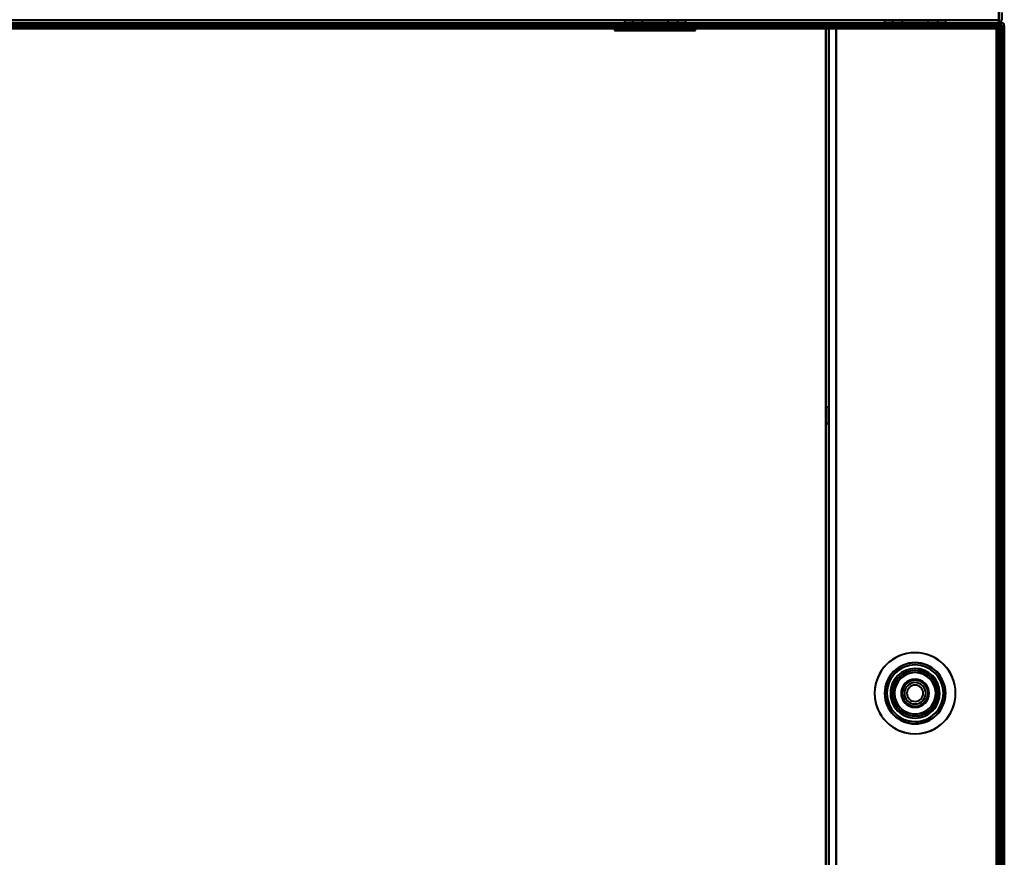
# Model space of a CAD drawing. Header units: millimetres. Extents: x -1115 to 1388, y -280 to 1010.
# Tile 73 of 76: x 169 to 362, y 740 to 904. Entities that reach past the tile are written whole.
import ezdxf

# ---------------------------------------------------------------- set-up
doc = ezdxf.new("R2010")
doc.units = ezdxf.units.MM
doc.layers.add('G-IMPT', color=8, linetype='Continuous', lineweight=40)

# ---------------------------------------------------------------- blocks, each defined once
blk = doc.blocks.new('NEXA 700 CALQUES_dwg-751640-Droite')
at = {"layer": 'G-IMPT'}
for p, q in [((360.9, 903.97), (360.9, 903.37)), ((360.9, 903.37), (360.9, 903.97)), ((360.9, 903.37), (360.9, 903.97)), ((360.9, 903.97), (360.9, 903.37)), ((361.4, 903.37), (-324.4, 903.37)), ((-323.9, 903.37), (360.9, 903.37)), ((360.9, 902.87), (-323.9, 902.87)), ((285.55, 902.37), (285.55, 901.87)), ((285.55, 902.37), (285.55, 901.87)), ((285.55, 902.37), (300.84, 902.37)), ((285.55, 902.37), (300.84, 902.37)), ((293.5, 902.37), (285.55, 902.37)), ((293.5, 902.37), (285.55, 902.37)), ((286.16, 902.37), (293.5, 902.37)), ((286.16, 902.37), (293.5, 902.37)), ((287.5, 903.87), (287.5, 903.37)), ((287.5, 903.87), (287.5, 903.37)), ((299.5, 903.87), (287.5, 903.87)), ((299.5, 903.87), (287.5, 903.87)), ((287.5, 903.87), (299.5, 903.87)), ((287.5, 903.87), (299.5, 903.87)), ((299.5, 903.87), (287.5, 903.87)), ((299.5, 903.87), (287.5, 903.87)), ((287.5, 903.87), (299.5, 903.87)), ((287.5, 903.87), (299.5, 903.87)), ((287.5, 903.37), (299.5, 903.37)), ((287.5, 903.37), (293.5, 903.37)), ((293.5, 903.37), (287.5, 903.37)), ((287.5, 903.37), (299.5, 903.37)), ((287.5, 903.37), (293.5, 903.37)), ((293.5, 903.37), (287.5, 903.37)), ((289.05, 903.87), (289.05, 903.37)), ((289.05, 903.87), (289.05, 903.37)), ((289.05, 903.87), (293.5, 903.87)), ((293.5, 903.87), (289.05, 903.87)), ((289.05, 903.87), (293.5, 903.87)), ((293.5, 903.87), (289.05, 903.87)), ((297.61, 903.37), (289.05, 903.37)), ((289.05, 903.37), (293.5, 903.37)), ((297.61, 903.37), (289.05, 903.37)), ((289.05, 903.37), (293.5, 903.37)), ((289.39, 903.87), (297.95, 903.87)), ((289.39, 903.87), (297.95, 903.87)), ((293.5, 903.37), (289.39, 903.37)), ((293.5, 903.37), (289.39, 903.37)), ((290.95, 903.87), (290.95, 903.37)), ((290.95, 903.87), (290.95, 903.37)), ((290.95, 903.87), (293.5, 903.87)), ((290.95, 903.87), (293.5, 903.87)), ((293.5, 903.87), (290.95, 903.87)), ((293.5, 903.87), (290.95, 903.87)), ((290.95, 903.37), (295.86, 903.37)), ((290.95, 903.37), (295.86, 903.37)), ((293.5, 903.37), (290.95, 903.37)), ((293.5, 903.37), (290.95, 903.37)), ((290.95, 902.37), (290.95, 901.87)), ((290.95, 902.37), (290.95, 901.87)), ((290.95, 902.37), (293.5, 902.37)), ((290.95, 902.37), (293.5, 902.37)), ((295.86, 902.37), (290.95, 902.37)), ((295.86, 902.37), (290.95, 902.37)), ((296.05, 903.87), (291.14, 903.87)), ((296.05, 903.87), (291.14, 903.87)), ((291.14, 903.37), (293.5, 903.37)), ((291.14, 903.37), (293.5, 903.37)), ((293.5, 902.37), (291.14, 902.37)), ((293.5, 902.37), (291.14, 902.37)), ((291.4, 903.37), (291.4, 902.87)), ((291.4, 903.37), (291.4, 902.87)), ((291.4, 903.37), (295.6, 903.37)), ((291.4, 903.37), (295.6, 903.37)), ((291.4, 903.37), (295.6, 903.37)), ((291.4, 903.37), (295.6, 903.37)), ((293.5, 903.37), (291.4, 903.37)), ((293.5, 903.37), (291.4, 903.37)), ((293.5, 903.37), (291.4, 903.37)), ((293.5, 903.37), (291.4, 903.37)), ((291.4, 902.87), (293.5, 902.87)), ((291.4, 902.87), (293.5, 902.87)), ((293.5, 902.87), (291.4, 902.87)), ((293.5, 902.87), (291.4, 902.87)), ((291.9, 902.87), (291.9, 902.37)), ((291.9, 902.87), (291.9, 902.37)), ((291.9, 902.87), (295.1, 902.87)), ((291.9, 902.87), (295.1, 902.87)), ((291.9, 902.87), (295.1, 902.87)), ((291.9, 902.87), (295.1, 902.87)), ((293.5, 902.87), (291.9, 902.87)), ((293.5, 902.87), (291.9, 902.87)), ((291.9, 902.37), (293.5, 902.37)), ((291.9, 902.37), (293.5, 902.37)), ((293.5, 902.37), (291.9, 902.37)), ((293.5, 902.37), (291.9, 902.37)), ((293.5, 903.87), (297.61, 903.87)), ((297.95, 903.87), (293.5, 903.87)), ((293.5, 903.87), (297.61, 903.87)), ((297.95, 903.87), (293.5, 903.87)), ((293.5, 903.87), (296.05, 903.87)), ((293.5, 903.87), (296.05, 903.87)), ((295.86, 903.87), (293.5, 903.87)), ((295.86, 903.87), (293.5, 903.87)), ((297.95, 903.37), (293.5, 903.37)), ((293.5, 903.37), (299.5, 903.37)), ((299.5, 903.37), (293.5, 903.37)), ((293.5, 903.37), (297.95, 903.37)), ((297.95, 903.37), (293.5, 903.37)), ((293.5, 903.37), (299.5, 903.37)), ((299.5, 903.37), (293.5, 903.37)), ((293.5, 903.37), (297.95, 903.37)), ((293.5, 903.37), (296.05, 903.37)), ((293.5, 903.37), (296.05, 903.37)), ((296.05, 903.37), (293.5, 903.37)), ((296.05, 903.37), (293.5, 903.37)), ((295.6, 903.37), (293.5, 903.37)), ((295.6, 903.37), (293.5, 903.37)), ((293.5, 902.87), (295.6, 902.87)), ((293.5, 902.87), (295.6, 902.87)), ((295.6, 902.87), (293.5, 902.87)), ((295.6, 902.87), (293.5, 902.87)), ((295.1, 902.87), (293.5, 902.87)), ((295.1, 902.87), (293.5, 902.87)), ((295.1, 902.87), (293.5, 902.87)), ((295.1, 902.87), (293.5, 902.87)), ((293.5, 902.37), (295.1, 902.37)), ((293.5, 902.37), (295.1, 902.37)), ((293.5, 902.37), (296.05, 902.37)), ((295.1, 902.37), (293.5, 902.37)), ((293.5, 902.37), (296.05, 902.37)), ((295.1, 902.37), (293.5, 902.37)), ((296.05, 902.37), (293.5, 902.37)), ((296.05, 902.37), (293.5, 902.37)), ((293.5, 902.37), (301.45, 902.37)), ((293.5, 902.37), (301.45, 902.37)), ((301.45, 902.37), (293.5, 902.37)), ((301.45, 902.37), (293.5, 902.37)), ((295.1, 902.37), (295.1, 902.87)), ((295.1, 902.37), (295.1, 902.87)), ((295.6, 902.87), (295.6, 903.37)), ((295.6, 902.87), (295.6, 903.37)), ((296.05, 903.37), (296.05, 903.87)), ((296.05, 903.37), (296.05, 903.87)), ((296.05, 901.87), (296.05, 902.37)), ((296.05, 901.87), (296.05, 902.37)), ((297.95, 903.37), (297.95, 903.87)), ((297.95, 903.37), (297.95, 903.87)), ((299.5, 903.37), (299.5, 903.87)), ((299.5, 903.37), (299.5, 903.87)), ((301.45, 901.87), (301.45, 902.37)), ((301.45, 901.87), (301.45, 902.37)), ((327, 902.27), (327, 129.47)), ((327, 902.27), (327.6, 902.27)), ((327.6, 902.27), (327, 902.27)), ((327, 902.27), (327.6, 902.27)), ((327.6, 902.27), (327, 902.27)), ((338.5, 903.87), (338.5, 903.37)), ((338.5, 903.87), (338.5, 903.37)), ((338.5, 903.87), (338.5, 903.37)), ((350.5, 903.87), (338.5, 903.87)), ((350.5, 903.87), (338.5, 903.87)), ((338.5, 903.87), (350.5, 903.87)), ((338.5, 903.87), (350.5, 903.87)), ((350.5, 903.87), (338.5, 903.87)), ((350.5, 903.87), (338.5, 903.87)), ((338.5, 903.87), (350.5, 903.87)), ((338.5, 903.87), (350.5, 903.87)), ((350.5, 903.87), (338.5, 903.87)), ((350.5, 903.87), (338.5, 903.87)), ((338.5, 903.87), (350.5, 903.87)), ((338.5, 903.87), (350.5, 903.87)), ((338.5, 903.37), (350.5, 903.37)), ((338.5, 903.37), (344.5, 903.37)), ((344.5, 903.37), (338.5, 903.37)), ((338.5, 903.37), (350.5, 903.37)), ((338.5, 903.37), (344.5, 903.37)), ((344.5, 903.37), (338.5, 903.37)), ((338.5, 903.37), (350.5, 903.37)), ((338.5, 903.37), (344.5, 903.37)), ((344.5, 903.37), (338.5, 903.37)), ((340.05, 903.87), (340.05, 903.37)), ((340.05, 903.87), (340.05, 903.37)), ((340.05, 903.87), (340.05, 903.37)), ((340.05, 903.87), (344.5, 903.87)), ((344.5, 903.87), (340.05, 903.87)), ((340.05, 903.87), (344.5, 903.87)), ((344.5, 903.87), (340.05, 903.87)), ((340.05, 903.87), (344.5, 903.87)), ((344.5, 903.87), (340.05, 903.87)), ((348.61, 903.37), (340.05, 903.37)), ((340.05, 903.37), (344.5, 903.37)), ((348.61, 903.37), (340.05, 903.37)), ((340.05, 903.37), (344.5, 903.37)), ((348.61, 903.37), (340.05, 903.37)), ((340.05, 903.37), (344.5, 903.37)), ((340.39, 903.87), (348.95, 903.87)), ((340.39, 903.87), (348.95, 903.87)), ((340.39, 903.87), (348.95, 903.87)), ((344.5, 903.37), (340.39, 903.37)), ((344.5, 903.37), (340.39, 903.37)), ((344.5, 903.37), (340.39, 903.37)), ((341.95, 903.87), (341.95, 903.37)), ((341.95, 903.87), (341.95, 903.37)), ((341.95, 903.87), (341.95, 903.37)), ((344.5, 903.87), (341.95, 903.87)), ((341.95, 903.87), (344.5, 903.87)), ((344.5, 903.87), (341.95, 903.87)), ((341.95, 903.87), (344.5, 903.87)), ((344.5, 903.87), (341.95, 903.87)), ((341.95, 903.87), (344.5, 903.87)), ((341.95, 903.37), (346.86, 903.37)), ((344.5, 903.37), (341.95, 903.37)), ((341.95, 903.37), (346.86, 903.37)), ((344.5, 903.37), (341.95, 903.37)), ((341.95, 903.37), (346.86, 903.37)), ((344.5, 903.37), (341.95, 903.37)), ((347.05, 903.87), (342.14, 903.87)), ((347.05, 903.87), (342.14, 903.87)), ((347.05, 903.87), (342.14, 903.87)), ((342.14, 903.37), (344.5, 903.37)), ((342.14, 903.37), (344.5, 903.37)), ((342.14, 903.37), (344.5, 903.37)), ((342.4, 903.37), (342.4, 902.87)), ((342.4, 903.37), (342.4, 902.87)), ((342.4, 903.37), (342.4, 902.87)), ((342.4, 903.37), (344.5, 903.37)), ((346.6, 903.37), (342.4, 903.37)), ((344.5, 903.37), (342.4, 903.37)), ((342.4, 903.37), (344.5, 903.37)), ((346.6, 903.37), (342.4, 903.37)), ((344.5, 903.37), (342.4, 903.37)), ((342.4, 903.37), (344.5, 903.37)), ((346.6, 903.37), (342.4, 903.37)), ((344.5, 903.37), (342.4, 903.37)), ((342.4, 902.87), (346.6, 902.87)), ((342.4, 902.87), (346.6, 902.87)), ((346.6, 902.87), (342.4, 902.87)), ((346.6, 902.87), (342.4, 902.87)), ((342.4, 902.87), (346.6, 902.87)), ((342.4, 902.87), (346.6, 902.87)), ((346.6, 902.87), (342.4, 902.87)), ((346.6, 902.87), (342.4, 902.87)), ((342.4, 902.87), (346.6, 902.87)), ((342.4, 902.87), (346.6, 902.87)), ((346.6, 902.87), (342.4, 902.87)), ((346.6, 902.87), (342.4, 902.87)), ((342.9, 902.87), (342.9, 902.37)), ((342.9, 902.87), (342.9, 902.37)), ((342.9, 902.87), (342.9, 902.37)), ((342.9, 902.87), (344.5, 902.87)), ((344.5, 902.87), (342.9, 902.87)), ((346.1, 902.87), (342.9, 902.87)), ((342.9, 902.87), (344.5, 902.87)), ((344.5, 902.87), (342.9, 902.87)), ((346.1, 902.87), (342.9, 902.87)), ((342.9, 902.87), (344.5, 902.87)), ((344.5, 902.87), (342.9, 902.87)), ((346.1, 902.87), (342.9, 902.87)), ((342.9, 902.37), (344.5, 902.37)), ((342.9, 902.37), (346.1, 902.37)), ((344.5, 902.37), (342.9, 902.37)), ((342.9, 902.37), (344.5, 902.37)), ((342.9, 902.37), (346.1, 902.37)), ((344.5, 902.37), (342.9, 902.37)), ((342.9, 902.37), (344.5, 902.37)), ((342.9, 902.37), (346.1, 902.37)), ((344.5, 902.37), (342.9, 902.37)), ((346.86, 903.87), (344.5, 903.87)), ((344.5, 903.87), (347.05, 903.87)), ((344.5, 903.87), (348.61, 903.87)), ((348.95, 903.87), (344.5, 903.87)), ((346.86, 903.87), (344.5, 903.87)), ((344.5, 903.87), (347.05, 903.87)), ((344.5, 903.87), (348.61, 903.87)), ((348.95, 903.87), (344.5, 903.87)), ((346.86, 903.87), (344.5, 903.87)), ((344.5, 903.87), (347.05, 903.87)), ((344.5, 903.87), (348.61, 903.87)), ((348.95, 903.87), (344.5, 903.87)), ((344.5, 903.37), (347.05, 903.37)), ((347.05, 903.37), (344.5, 903.37)), ((344.5, 903.37), (346.6, 903.37)), ((346.6, 903.37), (344.5, 903.37)), ((344.5, 903.37), (350.5, 903.37)), ((348.95, 903.37), (344.5, 903.37)), ((350.5, 903.37), (344.5, 903.37)), ((344.5, 903.37), (348.95, 903.37)), ((344.5, 903.37), (347.05, 903.37)), ((347.05, 903.37), (344.5, 903.37)), ((344.5, 903.37), (346.6, 903.37)), ((346.6, 903.37), (344.5, 903.37)), ((344.5, 903.37), (350.5, 903.37)), ((348.95, 903.37), (344.5, 903.37)), ((350.5, 903.37), (344.5, 903.37)), ((344.5, 903.37), (348.95, 903.37)), ((344.5, 903.37), (347.05, 903.37)), ((347.05, 903.37), (344.5, 903.37)), ((344.5, 903.37), (346.6, 903.37)), ((346.6, 903.37), (344.5, 903.37)), ((344.5, 903.37), (350.5, 903.37)), ((348.95, 903.37), (344.5, 903.37)), ((350.5, 903.37), (344.5, 903.37)), ((344.5, 903.37), (348.95, 903.37)), ((344.5, 902.87), (346.1, 902.87)), ((346.1, 902.87), (344.5, 902.87)), ((344.5, 902.87), (346.1, 902.87)), ((346.1, 902.87), (344.5, 902.87)), ((344.5, 902.87), (346.1, 902.87)), ((346.1, 902.87), (344.5, 902.87)), ((344.5, 902.37), (346.1, 902.37)), ((346.1, 902.37), (344.5, 902.37)), ((344.5, 902.37), (346.1, 902.37)), ((346.1, 902.37), (344.5, 902.37)), ((344.5, 902.37), (346.1, 902.37)), ((346.1, 902.37), (344.5, 902.37)), ((346.1, 902.37), (346.1, 902.87)), ((346.1, 902.37), (346.1, 902.87)), ((346.1, 902.37), (346.1, 902.87)), ((346.6, 902.87), (346.6, 903.37)), ((346.6, 902.87), (346.6, 903.37)), ((346.6, 902.87), (346.6, 903.37)), ((347.05, 903.37), (347.05, 903.87)), ((347.05, 903.37), (347.05, 903.87)), ((347.05, 903.37), (347.05, 903.87)), ((348.95, 903.37), (348.95, 903.87)), ((348.95, 903.37), (348.95, 903.87)), ((348.95, 903.37), (348.95, 903.87)), ((350.5, 903.37), (350.5, 903.87)), ((350.5, 903.37), (350.5, 903.87)), ((350.5, 903.37), (350.5, 903.87)), ((360.9, 902.27), (360.9, 902.87)), ((360.9, 902.87), (360.9, 902.27)), ((360.9, 902.27), (360.9, 902.87)), ((360.9, 902.87), (360.9, 902.27)), ((361.5, 902.27), (360.9, 902.27)), ((360.9, 902.27), (361.5, 902.27)), ((361.5, 902.27), (360.9, 902.27)), ((360.9, 902.27), (361.5, 902.27)), ((361.4, 903.37), (361.4, 902.77)), ((361.4, 903.37), (361.4, 902.77)), ((361.4, 902.77), (361.4, 903.37)), ((361.4, 902.77), (361.4, 903.37)), ((361.4, 902.77), (362, 902.77)), ((361.4, 902.77), (362, 902.77)), ((362, 902.77), (361.4, 902.77)), ((362, 902.77), (361.4, 902.77)), ((361.4, 902.77), (362, 902.77)), ((361.4, 902.77), (362, 902.77)), ((362, 902.77), (361.4, 902.77)), ((362, 902.77), (361.4, 902.77)), ((361.5, 129.47), (361.5, 902.27)), ((362, 128.97), (362, 902.77)), ((362, 128.97), (362, 902.77)), ((285.55, 901.87), (296.55, 901.87)), ((285.55, 901.87), (296.55, 901.87)), ((290.45, 901.87), (285.55, 901.87)), ((286.16, 901.87), (285.55, 901.87)), ((290.45, 901.87), (285.55, 901.87)), ((286.16, 901.87), (285.55, 901.87)), ((301.45, 901.87), (286.16, 901.87)), ((301.45, 901.87), (286.16, 901.87)), ((290.45, 901.87), (301.45, 901.87)), ((290.45, 901.87), (301.45, 901.87)), ((300.84, 901.87), (290.45, 901.87)), ((300.84, 901.87), (290.45, 901.87)), ((290.95, 901.87), (291.14, 901.87)), ((290.95, 901.87), (292.52, 901.87)), ((290.95, 901.87), (291.14, 901.87)), ((290.95, 901.87), (292.52, 901.87)), ((294.48, 901.87), (290.95, 901.87)), ((294.48, 901.87), (290.95, 901.87)), ((291.14, 901.87), (296.05, 901.87)), ((291.14, 901.87), (296.05, 901.87)), ((292.52, 901.87), (295.86, 901.87)), ((292.52, 901.87), (295.86, 901.87)), ((296.05, 901.87), (292.52, 901.87)), ((296.05, 901.87), (292.52, 901.87)), ((327.5, 827.97), (327, 827.97)), ((327.5, 827.97), (327, 827.97)), ((327, 827.97), (327, 826.37)), ((327, 827.97), (327, 824.77)), ((327, 827.97), (327, 826.37)), ((327, 827.97), (327, 824.77)), ((327, 826.37), (327, 827.97)), ((327, 826.37), (327, 827.97)), ((327.5, 827.97), (327.5, 824.77)), ((327.5, 827.97), (327.5, 824.77)), ((327.5, 827.97), (327.5, 824.77)), ((327.5, 827.97), (327.5, 824.77)), ((327.5, 824.77), (327.5, 827.97)), ((327.5, 824.77), (327.5, 827.97)), ((327.5, 824.77), (327.5, 827.97)), ((327.5, 824.77), (327.5, 827.97)), ((327, 826.37), (327, 824.77)), ((327, 826.37), (327, 824.77)), ((327, 824.77), (327, 826.37)), ((327, 824.77), (327, 826.37)), ((327, 824.77), (327.5, 824.77)), ((327, 824.77), (327.5, 824.77))]:
    blk.add_line(p, q, dxfattribs=at)
at = {"layer": 'G-IMPT', "flags": 128}
for points in [[(360.9, 936.87), (360.91, 928.62), (360.93, 920.37), (360.94, 912.12), (360.95, 903.87)], [(360.95, 903.87), (360.94, 912.12), (360.93, 920.37), (360.91, 928.62), (360.9, 936.87)], [(360.9, 903.87), (360.9, 912.12), (360.9, 920.37), (360.9, 928.62), (360.9, 936.87)], [(360.9, 936.87), (360.9, 928.62), (360.9, 920.37), (360.9, 912.12), (360.9, 903.87)], [(360.95, 903.87), (360.96, 912.37), (360.98, 920.87), (360.99, 929.37), (361, 937.87)], [(361, 937.87), (360.99, 929.37), (360.98, 920.87), (360.96, 912.37), (360.95, 903.87)], [(361, 936.87), (360.99, 928.62), (360.98, 920.37), (360.96, 912.12), (360.95, 903.87)], [(360.95, 903.87), (360.96, 912.12), (360.98, 920.37), (360.99, 928.62), (361, 936.87)], [(361, 903.87), (361, 912.37), (361, 920.87), (361, 929.37), (361, 937.87)], [(361, 937.87), (361, 929.37), (361, 920.87), (361, 912.37), (361, 903.87)], [(361, 903.87), (361, 912.12), (361, 920.37), (361, 928.62), (361, 936.87)], [(361, 936.87), (361, 928.62), (361, 920.37), (361, 912.12), (361, 903.87)], [(-323.9, 903.97), (-152.7, 903.97), (18.5, 903.97), (189.7, 903.97), (360.9, 903.97)], [(360.9, 905.37), (360.9, 905.02), (360.9, 904.67), (360.9, 904.32), (360.9, 903.97)], [(361.5, 905.37), (361.5, 905.02), (361.5, 904.67), (361.5, 904.32), (361.5, 903.97)], [(361.4, 903.37), (189.95, 903.37), (18.5, 903.37), (-152.95, 903.37), (-324.4, 903.37)], [(-324.4, 903.37), (-152.95, 903.37), (18.5, 903.37), (189.95, 903.37), (361.4, 903.37)], [(-324.4, 903.37), (-152.95, 903.37), (18.5, 903.37), (189.95, 903.37), (361.4, 903.37)], [(361.4, 903.37), (189.95, 903.37), (18.5, 903.37), (-152.95, 903.37), (-324.4, 903.37)], [(-324.4, 902.87), (-152.95, 902.87), (18.5, 902.87), (189.95, 902.87), (361.4, 902.87)], [(361.4, 902.87), (189.95, 902.87), (18.5, 902.87), (-152.95, 902.87), (-324.4, 902.87)], [(-324.4, 902.77), (-152.95, 902.77), (18.5, 902.77), (189.95, 902.77), (361.4, 902.77)], [(361.4, 902.77), (189.95, 902.77), (18.5, 902.77), (-152.95, 902.77), (-324.4, 902.77)], [(-324.4, 902.77), (-152.95, 902.77), (18.5, 902.77), (189.95, 902.77), (361.4, 902.77)], [(361.4, 902.77), (189.95, 902.77), (18.5, 902.77), (-152.95, 902.77), (-324.4, 902.77)], [(-324.4, 902.77), (-152.95, 902.77), (18.5, 902.77), (189.95, 902.77), (361.4, 902.77)], [(361.4, 902.77), (189.95, 902.77), (18.5, 902.77), (-152.95, 902.77), (-324.4, 902.77)], [(-323.9, 903.37), (-152.7, 903.37), (18.5, 903.37), (189.7, 903.37), (360.9, 903.37)], [(360.9, 903.37), (189.7, 903.37), (18.5, 903.37), (-152.7, 903.37), (-323.9, 903.37)], [(360.9, 903.37), (189.7, 903.37), (18.5, 903.37), (-152.7, 903.37), (-323.9, 903.37)], [(-323.9, 903.37), (-152.7, 903.37), (18.5, 903.37), (189.7, 903.37), (360.9, 903.37)], [(360.9, 903.37), (189.7, 903.37), (18.5, 903.37), (-152.7, 903.37), (-323.9, 903.37)], [(-323.9, 903.37), (-152.7, 903.37), (18.5, 903.37), (189.7, 903.37), (360.9, 903.37)], [(360.9, 903.37), (189.7, 903.37), (18.5, 903.37), (-152.7, 903.37), (-323.9, 903.37)], [(-323.9, 903.37), (-152.7, 903.37), (18.5, 903.37), (189.7, 903.37), (360.9, 903.37)], [(360.9, 902.87), (189.7, 902.87), (18.5, 902.87), (-152.7, 902.87), (-323.9, 902.87)], [(-323.9, 902.87), (-152.7, 902.87), (18.5, 902.87), (189.7, 902.87), (360.9, 902.87)], [(360.9, 902.87), (189.7, 902.87), (18.5, 902.87), (-152.7, 902.87), (-323.9, 902.87)], [(-323.9, 902.87), (-152.7, 902.87), (18.5, 902.87), (189.7, 902.87), (360.9, 902.87)], [(360.9, 902.87), (189.7, 902.87), (18.5, 902.87), (-152.7, 902.87), (-323.9, 902.87)], [(360.9, 902.87), (189.7, 902.87), (18.5, 902.87), (-152.7, 902.87), (-323.9, 902.87)], [(-323.9, 902.87), (-152.7, 902.87), (18.5, 902.87), (189.7, 902.87), (360.9, 902.87)], [(-323.9, 902.87), (-152.7, 902.87), (18.5, 902.87), (189.7, 902.87), (360.9, 902.87)], [(360.9, 902.87), (189.7, 902.87), (18.5, 902.87), (-152.7, 902.87), (-323.9, 902.87)], [(-323.9, 902.87), (-152.7, 902.87), (18.5, 902.87), (189.7, 902.87), (360.9, 902.87)], [(-323.9, 902.87), (-152.7, 902.87), (18.5, 902.87), (189.7, 902.87), (360.9, 902.87)], [(360.9, 902.87), (189.7, 902.87), (18.5, 902.87), (-152.7, 902.87), (-323.9, 902.87)], [(360.9, 902.37), (189.7, 902.37), (18.5, 902.37), (-152.7, 902.37), (-323.9, 902.37)], [(360.9, 902.37), (189.7, 902.37), (18.5, 902.37), (-152.7, 902.37), (-323.9, 902.37)], [(-323.9, 902.37), (-152.7, 902.37), (18.5, 902.37), (189.7, 902.37), (360.9, 902.37)], [(-323.9, 902.37), (-152.7, 902.37), (18.5, 902.37), (189.7, 902.37), (360.9, 902.37)], [(360.9, 902.37), (189.7, 902.37), (18.5, 902.37), (-152.7, 902.37), (-323.9, 902.37)], [(-323.9, 902.37), (-152.7, 902.37), (18.5, 902.37), (189.7, 902.37), (360.9, 902.37)], [(-323.9, 902.27), (-160.67, 902.27), (2.55, 902.27), (165.78, 902.27), (329, 902.27)], [(-323.9, 902.27), (-152.7, 902.27), (18.5, 902.27), (189.7, 902.27), (360.9, 902.27)], [(329, 902.27), (165.78, 902.27), (2.55, 902.27), (-160.67, 902.27), (-323.9, 902.27)], [(329, 902.27), (165.78, 902.27), (2.55, 902.27), (-160.67, 902.27), (-323.9, 902.27)], [(-323.9, 902.27), (-160.67, 902.27), (2.55, 902.27), (165.78, 902.27), (329, 902.27)], [(360.9, 902.27), (189.7, 902.27), (18.5, 902.27), (-152.7, 902.27), (-323.9, 902.27)], [(327.5, 902.32), (327.37, 902.31), (327.25, 902.3), (327.12, 902.28), (327, 902.27)], [(327, 902.27), (327.12, 902.28), (327.25, 902.3), (327.37, 902.31), (327.5, 902.32)], [(327, 902.27), (327, 717.05), (327, 531.82), (327, 346.6), (327, 161.37)], [(327, 161.37), (327, 346.6), (327, 531.82), (327, 717.05), (327, 902.27)], [(327, 161.37), (327, 346.6), (327, 531.82), (327, 717.05), (327, 902.27)], [(327, 902.27), (327.12, 902.27), (327.25, 902.27), (327.37, 902.27), (327.5, 902.27)], [(327, 902.27), (327, 717.05), (327, 531.82), (327, 346.6), (327, 161.37)], [(327.5, 902.27), (327.37, 902.27), (327.25, 902.27), (327.12, 902.27), (327, 902.27)], [(361.5, 902.37), (353, 902.36), (344.5, 902.35), (336, 902.33), (327.5, 902.32)], [(327.5, 902.32), (336, 902.33), (344.5, 902.35), (353, 902.36), (361.5, 902.37)], [(360.5, 902.37), (352.25, 902.37), (344, 902.37), (335.75, 902.37), (327.5, 902.37)], [(327.5, 902.37), (336, 902.37), (344.5, 902.37), (353, 902.37), (361.5, 902.37)], [(361.5, 902.37), (353, 902.37), (344.5, 902.37), (336, 902.37), (327.5, 902.37)], [(327.5, 902.37), (335.75, 902.37), (344, 902.37), (352.25, 902.37), (360.5, 902.37)], [(360.5, 902.37), (352.25, 902.36), (344, 902.35), (335.75, 902.33), (327.5, 902.32)], [(327.5, 902.32), (335.75, 902.33), (344, 902.35), (352.25, 902.36), (360.5, 902.37)], [(327.5, 902.32), (335.75, 902.31), (344, 902.3), (352.25, 902.28), (360.5, 902.27)], [(360.5, 902.27), (352.25, 902.28), (344, 902.3), (335.75, 902.31), (327.5, 902.32)], [(327.5, 902.27), (335.75, 902.27), (344, 902.27), (352.25, 902.27), (360.5, 902.27)], [(360.5, 902.27), (352.25, 902.27), (344, 902.27), (335.75, 902.27), (327.5, 902.27)], [(327.6, 902.87), (327.95, 902.87), (328.3, 902.87), (328.65, 902.87), (329, 902.87)], [(329, 902.87), (328.65, 902.87), (328.3, 902.87), (327.95, 902.87), (327.6, 902.87)], [(329, 902.87), (328.65, 902.87), (328.3, 902.87), (327.95, 902.87), (327.6, 902.87)], [(327.6, 902.87), (327.95, 902.87), (328.3, 902.87), (328.65, 902.87), (329, 902.87)], [(327.6, 902.27), (327.6, 709.07), (327.6, 515.87), (327.6, 322.67), (327.6, 129.47)], [(329, 902.27), (328.65, 902.27), (328.3, 902.27), (327.95, 902.27), (327.6, 902.27)], [(327.6, 129.47), (327.6, 322.67), (327.6, 515.87), (327.6, 709.07), (327.6, 902.27)], [(327.6, 902.27), (327.95, 902.27), (328.3, 902.27), (328.65, 902.27), (329, 902.27)], [(327.6, 129.47), (327.6, 322.67), (327.6, 515.87), (327.6, 709.07), (327.6, 902.27)], [(327.6, 902.27), (327.95, 902.27), (328.3, 902.27), (328.65, 902.27), (329, 902.27)], [(329, 902.27), (328.65, 902.27), (328.3, 902.27), (327.95, 902.27), (327.6, 902.27)], [(327.6, 902.27), (327.6, 709.07), (327.6, 515.87), (327.6, 322.67), (327.6, 129.47)], [(360.9, 903.37), (352.92, 903.37), (344.95, 903.37), (336.97, 903.37), (329, 903.37)], [(329, 903.37), (336.97, 903.37), (344.95, 903.37), (352.92, 903.37), (360.9, 903.37)], [(329, 902.87), (329, 903), (329, 903.12), (329, 903.25), (329, 903.37)], [(329, 903.37), (336.97, 903.37), (344.95, 903.37), (352.92, 903.37), (360.9, 903.37)], [(360.9, 903.37), (352.92, 903.37), (344.95, 903.37), (336.97, 903.37), (329, 903.37)], [(329, 903.37), (329, 903.25), (329, 903.12), (329, 903), (329, 902.87)], [(329, 902.87), (329, 903), (329, 903.12), (329, 903.25), (329, 903.37)], [(329, 903.37), (329, 903.25), (329, 903.12), (329, 903), (329, 902.87)], [(329, 902.87), (336.87, 902.87), (344.75, 902.87), (352.62, 902.87), (360.5, 902.87)], [(360.5, 902.87), (352.62, 902.87), (344.75, 902.87), (336.87, 902.87), (329, 902.87)], [(361.45, 902.82), (353.34, 902.83), (345.22, 902.85), (337.11, 902.86), (329, 902.87)], [(329, 902.87), (337.11, 902.86), (345.22, 902.85), (353.34, 902.83), (361.45, 902.82)], [(329, 902.87), (336.87, 902.87), (344.75, 902.87), (352.62, 902.87), (360.5, 902.87)], [(360.5, 902.87), (352.62, 902.87), (344.75, 902.87), (336.87, 902.87), (329, 902.87)], [(329, 902.87), (337.1, 902.87), (345.2, 902.87), (353.3, 902.87), (361.4, 902.87)], [(361.4, 902.87), (353.3, 902.87), (345.2, 902.87), (337.1, 902.87), (329, 902.87)], [(361.4, 902.77), (353.3, 902.77), (345.2, 902.77), (337.1, 902.77), (329, 902.77)], [(329, 902.77), (329, 902.65), (329, 902.52), (329, 902.4), (329, 902.27)], [(361.4, 902.77), (353.3, 902.77), (345.2, 902.77), (337.1, 902.77), (329, 902.77)], [(329, 902.77), (337.11, 902.77), (345.22, 902.77), (353.34, 902.77), (361.45, 902.77)], [(361.45, 902.77), (353.34, 902.77), (345.22, 902.77), (337.11, 902.77), (329, 902.77)], [(329, 902.77), (337.1, 902.77), (345.2, 902.77), (353.3, 902.77), (361.4, 902.77)], [(361.4, 902.77), (353.3, 902.77), (345.2, 902.77), (337.1, 902.77), (329, 902.77)], [(329, 902.77), (329, 902.65), (329, 902.52), (329, 902.4), (329, 902.27)], [(329, 902.27), (329, 902.4), (329, 902.52), (329, 902.65), (329, 902.77)], [(329, 902.77), (337.1, 902.77), (345.2, 902.77), (353.3, 902.77), (361.4, 902.77)], [(329, 902.77), (329, 902.65), (329, 902.52), (329, 902.4), (329, 902.27)], [(329, 902.27), (329, 902.4), (329, 902.52), (329, 902.65), (329, 902.77)], [(329, 902.27), (329, 902.4), (329, 902.52), (329, 902.65), (329, 902.77)], [(329, 902.77), (329, 902.65), (329, 902.52), (329, 902.4), (329, 902.27)], [(329, 902.27), (329, 902.4), (329, 902.52), (329, 902.65), (329, 902.77)], [(329, 902.77), (337.1, 902.77), (345.2, 902.77), (353.3, 902.77), (361.4, 902.77)], [(329, 902.27), (336.97, 902.27), (344.95, 902.27), (352.92, 902.27), (360.9, 902.27)], [(329, 129.47), (329, 322.67), (329, 515.87), (329, 709.07), (329, 902.27)], [(360.9, 902.27), (352.92, 902.27), (344.95, 902.27), (336.97, 902.27), (329, 902.27)], [(329, 902.27), (329, 709.07), (329, 515.87), (329, 322.67), (329, 129.47)], [(360.5, 902.27), (352.62, 902.27), (344.75, 902.27), (336.87, 902.27), (329, 902.27)], [(329, 902.27), (336.87, 902.27), (344.75, 902.27), (352.62, 902.27), (360.5, 902.27)], [(329, 902.27), (329, 709.07), (329, 515.87), (329, 322.67), (329, 129.47)], [(329, 902.27), (336.87, 902.27), (344.75, 902.27), (352.62, 902.27), (360.5, 902.27)], [(329, 902.27), (336.97, 902.27), (344.95, 902.27), (352.92, 902.27), (360.9, 902.27)], [(329, 129.47), (329, 322.67), (329, 515.87), (329, 709.07), (329, 902.27)], [(360.5, 902.27), (352.62, 902.27), (344.75, 902.27), (336.87, 902.27), (329, 902.27)], [(329, 902.27), (329, 709.07), (329, 515.87), (329, 322.67), (329, 129.47)], [(329, 129.47), (329, 322.67), (329, 515.87), (329, 709.07), (329, 902.27)], [(329, 129.47), (329, 322.67), (329, 515.87), (329, 709.07), (329, 902.27)], [(329, 902.27), (329, 709.07), (329, 515.87), (329, 322.67), (329, 129.47)], [(360.9, 902.27), (352.92, 902.27), (344.95, 902.27), (336.97, 902.27), (329, 902.27)], [(360.5, 902.87), (360.5, 902.75), (360.5, 902.62), (360.5, 902.5), (360.5, 902.37)], [(360.5, 902.37), (360.5, 902.5), (360.5, 902.62), (360.5, 902.75), (360.5, 902.87)], [(360.5, 902.87), (360.5, 902.75), (360.5, 902.62), (360.5, 902.5), (360.5, 902.37)], [(360.5, 902.37), (360.5, 902.5), (360.5, 902.62), (360.5, 902.75), (360.5, 902.87)], [(360.5, 902.27), (360.5, 709.07), (360.5, 515.87), (360.5, 322.67), (360.5, 129.47)], [(360.5, 129.47), (360.5, 322.67), (360.5, 515.87), (360.5, 709.07), (360.5, 902.27)], [(360.5, 902.27), (360.5, 709.07), (360.5, 515.87), (360.5, 322.67), (360.5, 129.47)], [(360.5, 129.47), (360.5, 322.67), (360.5, 515.87), (360.5, 709.07), (360.5, 902.27)], [(360.5, 129.47), (360.5, 322.67), (360.5, 515.87), (360.5, 709.07), (360.5, 902.27)], [(360.5, 902.27), (360.5, 709.07), (360.5, 515.87), (360.5, 322.67), (360.5, 129.47)], [(360.5, 902.27), (360.5, 709.07), (360.5, 515.87), (360.5, 322.67), (360.5, 129.47)], [(360.5, 129.47), (360.5, 322.67), (360.5, 515.87), (360.5, 709.07), (360.5, 902.27)], [(360.9, 903.37), (360.9, 903.5), (360.9, 903.62), (360.9, 903.75), (360.9, 903.87)], [(360.9, 903.87), (360.9, 903.75), (360.9, 903.62), (360.9, 903.5), (360.9, 903.37)], [(360.95, 903.87), (360.94, 903.75), (360.93, 903.62), (360.91, 903.5), (360.9, 903.37)], [(360.9, 903.37), (360.91, 903.5), (360.93, 903.62), (360.94, 903.75), (360.95, 903.87)], [(361.4, 903.37), (361.27, 903.37), (361.15, 903.37), (361.02, 903.37), (360.9, 903.37)], [(360.9, 903.37), (361.02, 903.37), (361.15, 903.37), (361.27, 903.37), (361.4, 903.37)], [(361.4, 903.37), (361.27, 903.37), (361.15, 903.37), (361.02, 903.37), (360.9, 903.37)], [(360.9, 903.37), (361.02, 903.37), (361.15, 903.37), (361.27, 903.37), (361.4, 903.37)], [(361.4, 903.37), (361.27, 903.37), (361.15, 903.37), (361.02, 903.37), (360.9, 903.37)], [(360.9, 903.37), (361.02, 903.37), (361.15, 903.37), (361.27, 903.37), (361.4, 903.37)], [(360.9, 903.37), (361.02, 903.37), (361.15, 903.37), (361.27, 903.37), (361.4, 903.37)], [(361.4, 903.37), (361.27, 903.37), (361.15, 903.37), (361.02, 903.37), (360.9, 903.37)], [(361.4, 902.87), (361.27, 902.87), (361.15, 902.87), (361.02, 902.87), (360.9, 902.87)], [(360.9, 902.87), (360.9, 902.75), (360.9, 902.62), (360.9, 902.5), (360.9, 902.37)], [(360.9, 902.37), (360.9, 902.5), (360.9, 902.62), (360.9, 902.75), (360.9, 902.87)], [(360.9, 902.37), (360.9, 902.5), (360.9, 902.62), (360.9, 902.75), (360.9, 902.87)], [(360.9, 902.87), (361.02, 902.87), (361.15, 902.87), (361.27, 902.87), (361.4, 902.87)], [(360.9, 902.87), (360.9, 902.75), (360.9, 902.62), (360.9, 902.5), (360.9, 902.37)], [(360.9, 902.87), (361.02, 902.87), (361.15, 902.87), (361.27, 902.87), (361.4, 902.87)], [(361.4, 902.87), (361.27, 902.87), (361.15, 902.87), (361.02, 902.87), (360.9, 902.87)], [(360.9, 902.32), (360.9, 902.33), (360.9, 902.35), (360.9, 902.36), (360.9, 902.37)], [(360.9, 902.37), (360.9, 902.36), (360.9, 902.35), (360.9, 902.33), (360.9, 902.32)], [(360.9, 902.27), (360.9, 902.28), (360.9, 902.3), (360.9, 902.31), (360.9, 902.32)], [(360.9, 902.32), (360.9, 902.31), (360.9, 902.3), (360.9, 902.28), (360.9, 902.27)], [(360.9, 902.27), (360.9, 709.07), (360.9, 515.87), (360.9, 322.67), (360.9, 129.47)], [(360.95, 902.27), (360.94, 902.27), (360.93, 902.27), (360.91, 902.27), (360.9, 902.27)], [(360.9, 902.27), (360.9, 709.07), (360.9, 515.87), (360.9, 322.67), (360.9, 129.47)], [(360.9, 129.47), (360.9, 322.67), (360.9, 515.87), (360.9, 709.07), (360.9, 902.27)], [(360.9, 902.27), (360.91, 902.27), (360.93, 902.27), (360.94, 902.27), (360.95, 902.27)], [(360.9, 129.47), (360.9, 322.67), (360.9, 515.87), (360.9, 709.07), (360.9, 902.27)], [(360.9, 902.27), (360.9, 709.07), (360.9, 515.87), (360.9, 322.67), (360.9, 129.47)], [(360.9, 129.47), (360.9, 322.67), (360.9, 515.87), (360.9, 709.07), (360.9, 902.27)], [(361, 902.27), (360.99, 902.27), (360.98, 902.27), (360.96, 902.27), (360.95, 902.27)], [(360.95, 902.27), (360.96, 902.27), (360.98, 902.27), (360.99, 902.27), (361, 902.27)], [(361, 129.47), (361, 322.67), (361, 515.87), (361, 709.07), (361, 902.27)], [(361, 902.27), (361, 709.07), (361, 515.87), (361, 322.67), (361, 129.47)], [(361, 129.47), (361, 322.67), (361, 515.87), (361, 709.07), (361, 902.27)], [(361, 902.27), (361.12, 902.27), (361.25, 902.27), (361.38, 902.27), (361.5, 902.27)], [(361.5, 902.27), (361.38, 902.27), (361.25, 902.27), (361.12, 902.27), (361, 902.27)], [(361, 902.27), (361, 709.07), (361, 515.87), (361, 322.67), (361, 129.47)], [(361, 129.47), (361, 322.67), (361, 515.87), (361, 709.07), (361, 902.27)], [(361, 902.27), (361, 709.07), (361, 515.87), (361, 322.67), (361, 129.47)], [(361.5, 902.27), (361.38, 902.27), (361.25, 902.27), (361.12, 902.27), (361, 902.27)], [(361, 902.27), (361.12, 902.27), (361.25, 902.27), (361.38, 902.27), (361.5, 902.27)], [(361.4, 903.37), (361.4, 903.25), (361.4, 903.12), (361.4, 903), (361.4, 902.87)], [(361.4, 902.87), (361.4, 903), (361.4, 903.12), (361.4, 903.25), (361.4, 903.37)], [(361.4, 902.87), (361.4, 903), (361.4, 903.12), (361.4, 903.25), (361.4, 903.37)], [(361.4, 903.37), (361.4, 903.25), (361.4, 903.12), (361.4, 903), (361.4, 902.87)], [(361.4, 902.87), (361.4, 902.86), (361.4, 902.85), (361.4, 902.83), (361.4, 902.82)], [(361.4, 902.82), (361.4, 902.83), (361.4, 902.85), (361.4, 902.86), (361.4, 902.87)], [(361.4, 902.82), (361.4, 902.81), (361.4, 902.8), (361.4, 902.78), (361.4, 902.77)], [(361.4, 902.77), (361.4, 902.78), (361.4, 902.8), (361.4, 902.81), (361.4, 902.82)], [(361.4, 902.77), (361.4, 709.32), (361.4, 515.87), (361.4, 322.42), (361.4, 128.97)], [(361.4, 128.97), (361.4, 322.42), (361.4, 515.87), (361.4, 709.32), (361.4, 902.77)], [(361.45, 902.77), (361.44, 902.77), (361.43, 902.77), (361.41, 902.77), (361.4, 902.77)], [(361.4, 902.77), (361.4, 709.32), (361.4, 515.87), (361.4, 322.42), (361.4, 128.97)], [(361.4, 128.97), (361.4, 322.42), (361.4, 515.87), (361.4, 709.32), (361.4, 902.77)], [(361.4, 902.77), (361.41, 902.77), (361.43, 902.77), (361.44, 902.77), (361.45, 902.77)], [(361.4, 902.77), (361.4, 709.32), (361.4, 515.87), (361.4, 322.42), (361.4, 128.97)], [(361.4, 128.97), (361.4, 322.42), (361.4, 515.87), (361.4, 709.32), (361.4, 902.77)], [(361.4, 128.97), (361.4, 322.42), (361.4, 515.87), (361.4, 709.32), (361.4, 902.77)], [(361.4, 128.97), (361.4, 322.42), (361.4, 515.87), (361.4, 709.32), (361.4, 902.77)], [(361.4, 902.77), (361.4, 709.32), (361.4, 515.87), (361.4, 322.42), (361.4, 128.97)], [(361.4, 128.97), (361.4, 322.42), (361.4, 515.87), (361.4, 709.32), (361.4, 902.77)], [(361.4, 902.77), (361.4, 709.32), (361.4, 515.87), (361.4, 322.42), (361.4, 128.97)], [(361.4, 902.77), (361.4, 709.32), (361.4, 515.87), (361.4, 322.42), (361.4, 128.97)], [(362, 902.77), (361.86, 902.78), (361.72, 902.8), (361.59, 902.81), (361.45, 902.82)], [(361.45, 902.82), (361.59, 902.81), (361.72, 902.8), (361.86, 902.78), (362, 902.77)], [(361.5, 902.77), (361.49, 902.77), (361.48, 902.77), (361.46, 902.77), (361.45, 902.77)], [(361.45, 902.77), (361.46, 902.77), (361.48, 902.77), (361.49, 902.77), (361.5, 902.77)], [(361.45, 902.77), (361.59, 902.77), (361.72, 902.77), (361.86, 902.77), (362, 902.77)], [(362, 902.77), (361.86, 902.77), (361.72, 902.77), (361.59, 902.77), (361.45, 902.77)], [(362, 902.77), (361.87, 902.77), (361.75, 902.77), (361.62, 902.77), (361.5, 902.77)], [(361.5, 902.77), (361.5, 902.65), (361.5, 902.52), (361.5, 902.4), (361.5, 902.27)], [(362, 902.77), (361.87, 902.77), (361.75, 902.77), (361.62, 902.77), (361.5, 902.77)], [(361.5, 902.27), (361.5, 902.4), (361.5, 902.52), (361.5, 902.65), (361.5, 902.77)], [(361.5, 902.77), (361.62, 902.77), (361.75, 902.77), (361.87, 902.77), (362, 902.77)], [(361.5, 902.77), (361.62, 902.77), (361.75, 902.77), (361.87, 902.77), (362, 902.77)], [(361.5, 902.27), (361.5, 902.4), (361.5, 902.52), (361.5, 902.65), (361.5, 902.77)], [(361.5, 902.77), (361.5, 709.32), (361.5, 515.87), (361.5, 322.42), (361.5, 128.97)], [(361.5, 902.77), (361.5, 902.65), (361.5, 902.52), (361.5, 902.4), (361.5, 902.27)], [(361.5, 128.97), (361.5, 322.42), (361.5, 515.87), (361.5, 709.32), (361.5, 902.77)], [(361.5, 902.77), (361.5, 709.32), (361.5, 515.87), (361.5, 322.42), (361.5, 128.97)], [(361.5, 128.97), (361.5, 322.42), (361.5, 515.87), (361.5, 709.32), (361.5, 902.77)], [(361.5, 129.37), (361.5, 322.62), (361.5, 515.87), (361.5, 709.12), (361.5, 902.37)], [(361.5, 902.37), (361.5, 709.12), (361.5, 515.87), (361.5, 322.62), (361.5, 129.37)], [(361.5, 129.37), (361.5, 322.62), (361.5, 515.87), (361.5, 709.12), (361.5, 902.37)], [(361.5, 902.37), (361.5, 709.12), (361.5, 515.87), (361.5, 322.62), (361.5, 129.37)], [(361.5, 902.27), (361.5, 709.07), (361.5, 515.87), (361.5, 322.67), (361.5, 129.47)], [(361.5, 129.47), (361.5, 322.67), (361.5, 515.87), (361.5, 709.07), (361.5, 902.27)], [(361.5, 902.27), (361.5, 709.07), (361.5, 515.87), (361.5, 322.67), (361.5, 129.47)], [(361.5, 129.47), (361.5, 322.67), (361.5, 515.87), (361.5, 709.07), (361.5, 902.27)], [(361.5, 129.47), (361.5, 322.67), (361.5, 515.87), (361.5, 709.07), (361.5, 902.27)], [(361.5, 902.27), (361.5, 709.07), (361.5, 515.87), (361.5, 322.67), (361.5, 129.47)], [(361.5, 129.47), (361.5, 322.67), (361.5, 515.87), (361.5, 709.07), (361.5, 902.27)], [(361.5, 129.47), (361.5, 322.67), (361.5, 515.87), (361.5, 709.07), (361.5, 902.27)], [(361.5, 902.27), (361.5, 709.07), (361.5, 515.87), (361.5, 322.67), (361.5, 129.47)], [(361.5, 902.27), (361.5, 709.07), (361.5, 515.87), (361.5, 322.67), (361.5, 129.47)], [(361.5, 129.47), (361.5, 322.67), (361.5, 515.87), (361.5, 709.07), (361.5, 902.27)], [(361.5, 902.27), (361.5, 709.07), (361.5, 515.87), (361.5, 322.67), (361.5, 129.47)], [(362, 128.97), (362, 322.42), (362, 515.87), (362, 709.32), (362, 902.77)], [(362, 128.97), (362, 322.42), (362, 515.87), (362, 709.32), (362, 902.77)], [(362, 902.77), (362, 709.32), (362, 515.87), (362, 322.42), (362, 128.97)], [(362, 128.97), (362, 322.42), (362, 515.87), (362, 709.32), (362, 902.77)], [(362, 902.77), (362, 709.32), (362, 515.87), (362, 322.42), (362, 128.97)], [(362, 902.77), (362, 709.32), (362, 515.87), (362, 322.42), (362, 128.97)], [(362, 128.97), (362, 322.42), (362, 515.87), (362, 709.32), (362, 902.77)], [(362, 902.77), (362, 709.32), (362, 515.87), (362, 322.42), (362, 128.97)], [(362, 128.97), (362, 322.42), (362, 515.87), (362, 709.32), (362, 902.77)], [(362, 902.77), (362, 709.32), (362, 515.87), (362, 322.42), (362, 128.97)], [(362, 902.77), (362, 709.32), (362, 515.87), (362, 322.42), (362, 128.97)], [(362, 128.97), (362, 322.42), (362, 515.87), (362, 709.32), (362, 902.77)]]:
    blk.add_lwpolyline(points, dxfattribs=at)
at = {"layer": 'G-IMPT'}
for centre, radius, start, end in [((360.9, 903.97), 0.6, 270, 360), ((360.9, 903.97), 0.6, 270, 360), ((360.9, 903.97), 0.6, 270, 0), ((360.9, 903.97), 0.6, 270, 360), ((327.6, 902.27), 0.6, 90, 180), ((327.6, 902.27), 0.6, 90, 180), ((327.6, 902.27), 0.6, 90, 180), ((327.6, 902.27), 0.6, 90, 180), ((361.4, 902.77), 0.6, 360, 90), ((361.4, 902.77), 0.6, 0, 90), ((361.4, 902.77), 0.6, 360, 90), ((361.4, 902.77), 0.6, 0, 90), ((344.5, 771.87), 7.95, 0, 180), ((344.5, 771.87), 7.95, 360, 180), ((344.5, 771.87), 7.95, 0, 180), ((344.5, 771.87), 7.95, 0, 180), ((344.5, 771.87), 7.95, 337.4773, 157.4773), ((344.5, 771.87), 7.95, 337.4773, 157.4773), ((344.5, 771.87), 7.95, 337.4773, 157.4773), ((344.5, 771.87), 7.95, 337.4773, 157.4773), ((344.5, 771.87), 6, 0, 180), ((344.5, 771.87), 6, 0, 180), ((344.5, 771.87), 6, 0, 180), ((344.5, 771.87), 6, 90, 180), ((344.5, 771.87), 6, 360, 180), ((344.5, 771.87), 6, 360, 180), ((344.5, 771.87), 6, 90, 180), ((344.5, 771.87), 6, 360, 180), ((344.5, 771.87), 6, 0, 180), ((344.5, 771.87), 6, 0, 180), ((344.5, 771.87), 6, 0, 180), ((344.5, 771.87), 6, 360, 180), ((344.5, 771.87), 6, 90, 270), ((344.5, 771.87), 6, 90, 270), ((344.5, 771.87), 5.95, 0, 180), ((344.5, 771.87), 5.95, 360, 180), ((344.5, 771.87), 5.95, 0, 180), ((344.5, 771.87), 5.55, 0, 180), ((344.5, 771.87), 5.55, 0, 180), ((344.5, 771.87), 5.95, 337.4773, 157.4773), ((344.5, 771.87), 5.95, 337.4773, 157.4773), ((344.5, 771.87), 5.95, 337.4773, 157.4773), ((344.5, 771.87), 5.55, 337.4773, 157.4773), ((344.5, 771.87), 5.55, 337.4773, 157.4773), ((344.5, 771.87), 4.85, 0, 180), ((344.5, 771.87), 4.85, 360, 180), ((344.5, 771.87), 4.85, 0, 180), ((344.5, 771.87), 4.85, 0, 180), ((344.5, 771.87), 4.85, 337.4773, 157.4773), ((344.5, 771.87), 4.85, 337.4773, 157.4773), ((344.5, 771.87), 4.85, 337.4773, 157.4773), ((344.5, 771.87), 4.85, 337.4773, 157.4773), ((344.5, 771.87), 6, 0, 90), ((344.5, 771.87), 6, 0, 90), ((344.5, 771.87), 6, 270, 90), ((344.5, 771.87), 6, 270, 90), ((344.5, 771.87), 7.95, 157.4773, 337.4773), ((344.5, 771.87), 7.95, 157.4773, 337.4773), ((344.5, 771.87), 7.95, 157.4773, 337.4773), ((344.5, 771.87), 7.95, 157.4773, 337.4773), ((344.5, 771.87), 4.45, 0, 180), ((344.5, 771.87), 4.45, 0, 180), ((344.5, 771.87), 4.45, 0, 180), ((344.5, 771.87), 4.45, 0, 180), ((344.5, 771.87), 4.45, 0, 180), ((344.5, 771.87), 4.45, 360, 180), ((344.5, 771.87), 4.45, 0, 180), ((344.5, 771.87), 4.45, 90, 270), ((344.5, 771.87), 4.45, 90, 270), ((344.5, 771.87), 4.45, 337.4773, 157.4773), ((344.5, 771.87), 4.45, 337.4773, 157.4773), ((344.5, 771.87), 4.45, 90, 157.4773), ((344.5, 771.87), 4.45, 337.4773, 157.4773), ((344.5, 771.87), 4.45, 337.4773, 157.4773), ((344.5, 771.87), 4.45, 337.4773, 157.4773), ((344.5, 771.87), 4.45, 0, 157.4773), ((344.5, 771.87), 4.05, 0, 180), ((344.5, 771.87), 4.05, 0, 180), ((344.5, 771.87), 4.05, 337.4773, 157.4773), ((344.5, 771.87), 4.05, 337.4773, 157.4773), ((344.5, 771.87), 2.75, 0, 180), ((344.5, 771.87), 2.75, 0, 180), ((344.5, 771.87), 2.75, 0, 180), ((344.5, 771.87), 2.75, 0, 180), ((344.5, 771.87), 2.75, 337.4773, 157.4773), ((344.5, 771.87), 2.75, 337.4773, 157.4773), ((344.5, 771.87), 2.75, 337.4773, 157.4773), ((344.5, 771.87), 2.75, 337.4773, 157.4773), ((344.5, 771.87), 4.45, 337.4773, 90), ((344.5, 771.87), 4.45, 270, 90), ((344.5, 771.87), 4.45, 270, 90), ((344.5, 771.87), 5.95, 157.4773, 337.4773), ((344.5, 771.87), 5.95, 157.4773, 337.4773), ((344.5, 771.87), 5.95, 157.4773, 337.4773), ((344.5, 771.87), 5.55, 157.4773, 337.4773), ((344.5, 771.87), 5.55, 157.4773, 337.4773), ((344.5, 771.87), 4.85, 157.4773, 337.4773), ((344.5, 771.87), 4.85, 157.4773, 337.4773), ((344.5, 771.87), 4.85, 157.4773, 337.4773), ((344.5, 771.87), 4.85, 157.4773, 337.4773), ((344.5, 771.87), 4.45, 157.4773, 337.4773), ((344.5, 771.87), 4.45, 157.4773, 337.4773), ((344.5, 771.87), 4.45, 157.4773, 337.4773), ((344.5, 771.87), 4.45, 157.4773, 337.4773), ((344.5, 771.87), 4.45, 157.4773, 337.4773), ((344.5, 771.87), 4.45, 157.4773, 337.4773), ((344.5, 771.87), 4.45, 157.4773, 337.4773), ((344.5, 771.87), 4.05, 157.4773, 337.4773), ((344.5, 771.87), 4.05, 157.4773, 337.4773), ((344.5, 771.87), 2.75, 157.4773, 337.4773), ((344.5, 771.87), 2.75, 157.4773, 337.4773), ((344.5, 771.87), 2.75, 157.4773, 337.4773), ((344.5, 771.87), 2.75, 157.4773, 337.4773), ((344.5, 771.87), 2.55, 0, 180), ((344.5, 771.87), 2.55, 0, 180), ((344.5, 771.87), 2.55, 0, 180), ((344.5, 771.87), 2.55, 0, 180), ((344.5, 771.87), 2.55, 0, 180), ((344.5, 771.87), 2.55, 360, 180), ((344.5, 771.87), 2.55, 67.4773, 180), ((344.5, 771.87), 2.55, 90, 270), ((344.5, 771.87), 2.55, 90, 270), ((344.5, 771.87), 2.55, 157.4773, 270), ((344.5, 771.87), 2.55, 157.4773, 337.4773), ((344.5, 771.87), 2.55, 157.4773, 337.4773), ((344.5, 771.87), 2.55, 157.4773, 337.4773), ((344.5, 771.87), 2.55, 157.4773, 337.4773), ((344.5, 771.87), 2.55, 157.4773, 337.4773), ((344.5, 771.87), 2.55, 157.4773, 337.4773), ((344.5, 771.87), 2.55, 337.4773, 157.4773), ((344.5, 771.87), 2.55, 337.4773, 157.4773), ((344.5, 771.87), 2.55, 337.4773, 157.4773), ((344.5, 771.87), 2.55, 337.4773, 157.4773), ((344.5, 771.87), 2.55, 337.4773, 157.4773), ((344.5, 771.87), 2.55, 67.4773, 157.4773), ((344.5, 771.87), 2.55, 90, 157.4773), ((344.5, 771.87), 2.1, 0, 180), ((344.5, 771.87), 2.1, 0, 180), ((344.5, 771.87), 2.1, 0, 180), ((344.5, 771.87), 2.1, 90, 270), ((344.5, 771.87), 2.1, 0, 180), ((344.5, 771.87), 2.1, 360, 180), ((344.5, 771.87), 2.1, 360, 180), ((344.5, 771.87), 2.1, 360, 180), ((344.5, 771.87), 1.6, 90, 270), ((344.5, 771.87), 1.6, 0, 180), ((344.5, 771.87), 1.6, 0, 180), ((344.5, 771.87), 1.6, 0, 180), ((344.5, 771.87), 1.6, 90, 270), ((344.5, 771.87), 1.6, 90, 180), ((344.5, 771.87), 1.6, 90, 180), ((344.5, 771.87), 1.6, 90, 270), ((344.5, 771.87), 2.55, 337.4773, 90), ((344.5, 771.87), 2.55, 270, 90), ((344.5, 771.87), 2.55, 270, 90), ((344.5, 771.87), 2.1, 270, 90), ((344.5, 771.87), 1.6, 270, 90), ((344.5, 771.87), 1.6, 270, 90), ((344.5, 771.87), 1.6, 360, 90), ((344.5, 771.87), 1.6, 0, 90), ((344.5, 771.87), 1.6, 270, 90), ((344.5, 771.87), 2.55, 0, 67.4773), ((344.5, 771.87), 2.55, 337.4773, 67.4773), ((344.5, 771.87), 7.95, 180, 0), ((344.5, 771.87), 7.95, 180, 0), ((344.5, 771.87), 7.95, 180, 0), ((344.5, 771.87), 7.95, 180, 0), ((344.5, 771.87), 6, 180, 0), ((344.5, 771.87), 6, 180, 0), ((344.5, 771.87), 6, 180, 0), ((344.5, 771.87), 6, 180, 360), ((344.5, 771.87), 6, 180, 0), ((344.5, 771.87), 6, 180, 0), ((344.5, 771.87), 6, 180, 360), ((344.5, 771.87), 6, 180, 0), ((344.5, 771.87), 6, 180, 0), ((344.5, 771.87), 6, 180, 270), ((344.5, 771.87), 6, 180, 0), ((344.5, 771.87), 6, 180, 0), ((344.5, 771.87), 5.95, 180, 0), ((344.5, 771.87), 5.95, 180, 0), ((344.5, 771.87), 5.95, 180, 0), ((344.5, 771.87), 5.55, 180, 0), ((344.5, 771.87), 5.55, 180, 0), ((344.5, 771.87), 4.85, 180, 0), ((344.5, 771.87), 4.85, 180, 0), ((344.5, 771.87), 4.85, 180, 0), ((344.5, 771.87), 4.85, 180, 0), ((344.5, 771.87), 4.45, 180, 0), ((344.5, 771.87), 4.45, 180, 0), ((344.5, 771.87), 4.45, 180, 337.4773), ((344.5, 771.87), 4.45, 180, 0), ((344.5, 771.87), 4.45, 180, 270), ((344.5, 771.87), 4.45, 180, 0), ((344.5, 771.87), 4.45, 180, 0), ((344.5, 771.87), 4.05, 180, 0), ((344.5, 771.87), 4.05, 180, 0), ((344.5, 771.87), 2.75, 180, 0), ((344.5, 771.87), 2.75, 180, 0), ((344.5, 771.87), 2.75, 180, 0), ((344.5, 771.87), 2.75, 180, 0), ((344.5, 771.87), 2.55, 180, 0), ((344.5, 771.87), 2.55, 180, 0), ((344.5, 771.87), 2.55, 180, 0), ((344.5, 771.87), 2.55, 180, 0), ((344.5, 771.87), 2.55, 180, 270), ((344.5, 771.87), 2.55, 180, 270), ((344.5, 771.87), 2.55, 180, 0), ((344.5, 771.87), 2.1, 180, 0), ((344.5, 771.87), 2.1, 180, 270), ((344.5, 771.87), 2.1, 180, 0), ((344.5, 771.87), 2.1, 180, 0), ((344.5, 771.87), 2.1, 180, 360), ((344.5, 771.87), 2.1, 180, 360), ((344.5, 771.87), 2.1, 180, 0), ((344.5, 771.87), 1.6, 180, 0), ((344.5, 771.87), 1.6, 180, 270), ((344.5, 771.87), 1.6, 180, 0), ((344.5, 771.87), 1.6, 180, 0), ((344.5, 771.87), 1.6, 180, 0), ((344.5, 771.87), 2.55, 270, 0), ((344.5, 771.87), 2.55, 270, 0), ((344.5, 771.87), 4.45, 270, 0), ((344.5, 771.87), 6, 270, 0), ((344.5, 771.87), 1.6, 270, 0), ((344.5, 771.87), 2.1, 270, 360), ((344.5, 771.87), 2.55, 270, 337.4773), ((344.5, 771.87), 4.45, 337.4773, 0), ((344.5, 771.87), 4.45, 337.4773, 0)]:
    blk.add_arc(centre, radius, start, end, dxfattribs=at)

msp = doc.modelspace()

# ---------------------------------------------------------------- block references
at = {"layer": 'G-IMPT'}
msp.add_blockref('NEXA 700 CALQUES_dwg-751640-Droite', (0, 0), dxfattribs=at)

doc.saveas('drawing.dxf')
